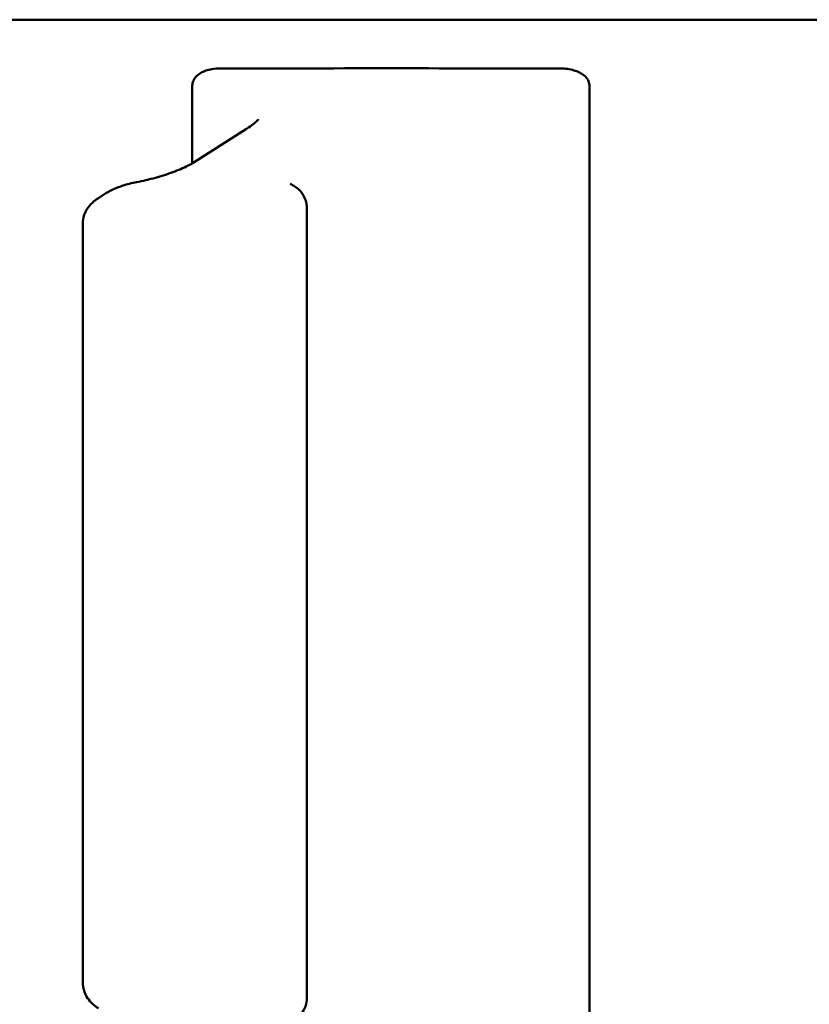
# Model space of a CAD drawing. Header units: millimetres. Extents: x 0 to 14369, y -869 to 2970.
# Tile 34 of 256: x 1042 to 1075, y 635 to 676. Entities that reach past the tile are written whole.
import ezdxf

# ---------------------------------------------------------------- set-up
doc = ezdxf.new("R2010")
doc.units = ezdxf.units.MM
doc.header["$LTSCALE"] = 10
doc.layers.add('Sichtbar (ISO)', color=7, linetype='Continuous', lineweight=50)

msp = doc.modelspace()

# ---------------------------------------------------------------- linework, layer by layer
at = {"layer": 'Sichtbar (ISO)'}
for p, q in [((1025.975, 675.571), (1135.567, 675.571)), ((1049.361, 672.825), (1049.361, 669.661)), ((1065.716, 672.825), (1065.716, 630.316)), ((1051.601, 671.08), (1049.435, 669.706)), ((1049.361, 669.575), (1049.361, 669.575)), ((1045.81, 668.43), (1045.503, 668.235)), ((1054.08, 667.796), (1054.08, 667.796)), ((1054.08, 635.345), (1054.08, 667.796)), ((1044.858, 635.958), (1044.858, 667.183)), ((1054.08, 635.345), (1054.08, 635.345))]:
    msp.add_line(p, q, dxfattribs=at)
for centre, major_axis, ratio, start_param, end_param in [((1049.971, 668.862), (-0.536, 0.844), 0.769751, 6.283136, 6.283203), ((1047.252, 667.905), (-0.187, 0.982), 0.085632, 0.000026, 0.000108), ((1046.346, 667.586), (-0.536, 0.844), 0.769751, 6.28309, 6.283116)]:
    msp.add_ellipse(centre, major_axis=major_axis, ratio=ratio, start_param=start_param, end_param=end_param, dxfattribs=at)
for points, knots in [([(1050.515, 673.568), (1050.396, 673.568), (1050.282, 673.559), (1049.994, 673.51), (1049.837, 673.455), (1049.634, 673.335), (1049.561, 673.277), (1049.46, 673.157), (1049.426, 673.102), (1049.38, 672.985), (1049.366, 672.926), (1049.361, 672.852), (1049.361, 672.838), (1049.361, 672.825)], [-0.625864, -0.625864, -0.625864, -0.625864, -0.60161, -0.60161, -0.5613383, -0.5613383, -0.5370777, -0.5370777, -0.5208089, -0.5208089, -0.5062426, -0.5062426, -0.5030261, -0.5030261, -0.5030261, -0.5030261]), ([(1064.457, 673.568), (1062.02, 673.569), (1059.647, 673.57), (1055.043, 673.57), (1052.763, 673.569), (1050.515, 673.568)], [10.6872177, 10.6872177, 10.6872177, 10.6872177, 11.1087513, 11.1087513, 11.530286, 11.530286, 11.530286, 11.530286]), ([(1065.716, 672.825), (1065.716, 672.864), (1065.712, 672.904), (1065.689, 673.008), (1065.662, 673.068), (1065.577, 673.2), (1065.51, 673.263), (1065.323, 673.397), (1065.176, 673.461), (1064.838, 673.547), (1064.652, 673.568), (1064.457, 673.568)], [-0.1538789, -0.1538789, -0.1538789, -0.1538789, -0.1447764, -0.1447764, -0.1292115, -0.1292115, -0.1063998, -0.1063998, -0.0690732, -0.0690732, -0.0323531, -0.0323531, -0.0323531, -0.0323531]), ([(1051.601, 671.08), (1051.815, 671.216), (1051.97, 671.346), (1052.067, 671.45), (1052.081, 671.471), (1052.084, 671.474), (1052.084, 671.475), (1052.084, 671.475)], [0, 0, 0, 0, 0.06812283, 0.06812283, 0.09612346, 0.09612346, 0.09877096, 0.09877096, 0.09877096, 0.09877096]), ([(1047.065, 668.888), (1047.326, 668.938), (1047.592, 668.999), (1048.098, 669.138), (1048.344, 669.217), (1048.794, 669.383), (1049.003, 669.473), (1049.274, 669.61), (1049.364, 669.661), (1049.435, 669.706)], [0, 0, 0, 0, 0.0400135, 0.0400135, 0.0804759, 0.0804759, 0.1225177, 0.1225177, 0.1481256, 0.1481256, 0.1481256, 0.1481256]), ([(1045.81, 668.43), (1045.919, 668.499), (1046.036, 668.559), (1046.27, 668.662), (1046.387, 668.706), (1046.685, 668.803), (1046.876, 668.852), (1047.065, 668.888)], [0, 0, 0, 0, 0.02279257, 0.02279257, 0.04257212, 0.04257212, 0.07149271, 0.07149271, 0.07149271, 0.07149271]), ([(1053.395, 668.818), (1053.525, 668.76), (1053.653, 668.676), (1053.85, 668.477), (1053.929, 668.366), (1054.033, 668.134), (1054.065, 668.014), (1054.079, 667.861), (1054.08, 667.828), (1054.08, 667.796)], [0, 0, 0, 0, 0.02373307, 0.02373307, 0.04437305, 0.04437305, 0.06321104, 0.06321104, 0.06822976, 0.06822976, 0.06822976, 0.06822976]), ([(1044.858, 667.183), (1044.858, 667.304), (1044.879, 667.426), (1044.955, 667.649), (1045.01, 667.754), (1045.147, 667.943), (1045.229, 668.028), (1045.376, 668.149), (1045.438, 668.194), (1045.503, 668.235)], [0.00000194, 0.00000194, 0.00000194, 0.00000194, 0.01873518, 0.01873518, 0.03735582, 0.03735582, 0.05720625, 0.05720625, 0.07075688, 0.07075688, 0.07075688, 0.07075688]), ([(1045.503, 634.906), (1045.394, 634.975), (1045.292, 635.054), (1045.131, 635.219), (1045.068, 635.3), (1044.946, 635.507), (1044.894, 635.644), (1044.862, 635.842), (1044.858, 635.9), (1044.858, 635.958)], [0.00000243, 0.00000243, 0.00000243, 0.00000243, 0.02271244, 0.02271244, 0.03942964, 0.03942964, 0.06174954, 0.06174954, 0.07074598, 0.07074598, 0.07074598, 0.07074598]), ([(1054.08, 635.345), (1054.08, 635.223), (1054.059, 635.1), (1053.979, 634.872), (1053.921, 634.766), (1053.775, 634.579), (1053.686, 634.498), (1053.528, 634.389), (1053.462, 634.353), (1053.395, 634.323)], [0, 0, 0, 0, 0.01893103, 0.01893103, 0.03739612, 0.03739612, 0.05607161, 0.05607161, 0.06830156, 0.06830156, 0.06830156, 0.06830156])]:
    msp.add_open_spline(points, degree=3, knots=knots, dxfattribs=at)

doc.saveas('drawing.dxf')
